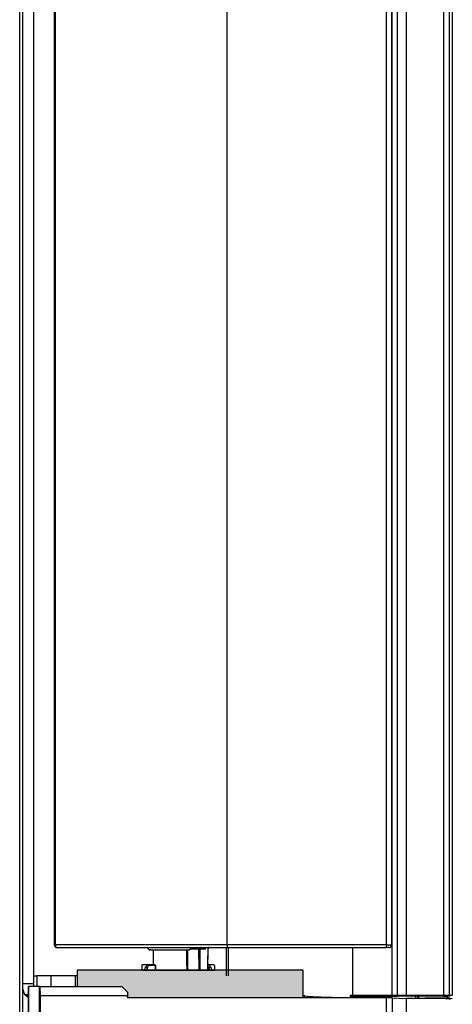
# Model space of a CAD drawing. Header units: millimetres. Extents: x 70863 to 97198, y -18528 to 3008.
# Tile 91 of 148: x 86933 to 86941, y -6634 to -6616. Entities that reach past the tile are written whole.
import ezdxf

# ---------------------------------------------------------------- set-up
doc = ezdxf.new("R2010")
doc.units = ezdxf.units.MM
doc.layers.add('wod-kan-hvac', color=3, linetype='Continuous')

# ---------------------------------------------------------------- blocks, each defined once
blk = doc.blocks.new('PY3_panel')
at = {"linetype": 'ByBlock'}
blk.add_hatch(color=0, dxfattribs=at).paths.add_polyline_path([(584.38, 128.34), (585.4, 127.33), (585.4, 126.31), (617.27, 126.31), (617.27, 130.27), (617.27, 131.3), (601.17, 131.3), (587.98, 131.3), (576.28, 131.3), (576.28, 128.34)], flags=0)
at = {"color": 0, "linetype": 'ByBlock', "lineweight": 25}
for p, q in [((565.86, 78.53), (565.86, 557.12)), ((566.37, 557.12), (566.37, 78.53)), ((566.39, 557.14), (566.39, 78.51)), ((633.33, 508.97), (633.33, 126.68)), ((634.32, 508.97), (634.32, 126.68)), ((635.9, 508.97), (635.9, 126.68)), ((642.67, 508.97), (642.67, 126.68)), ((643.69, 508.97), (643.69, 126.68)), ((644.29, 508.97), (644.29, 126.68)), ((568.44, 128.86), (568.44, 506.8)), ((572.12, 499.75), (572.12, 135.91)), ((572.32, 135.91), (572.32, 499.75)), ((603.47, 135.91), (603.47, 499.75)), ((632.29, 499.75), (632.29, 135.91)), ((633.32, 135.91), (633.32, 499.75)), ((572.12, 135.91), (572.32, 135.91)), ((603.47, 135.91), (572.32, 135.91)), ((572.32, 135.91), (572.33, 135.81)), ((603.47, 135.91), (603.47, 135.4)), ((632.29, 135.91), (603.47, 135.91)), ((632.29, 135.91), (632.29, 135.4)), ((632.29, 135.91), (633.32, 135.91)), ((572.33, 135.81), (572.34, 135.71)), ((572.34, 135.71), (572.37, 135.62)), ((572.37, 135.62), (572.41, 135.55)), ((572.41, 135.55), (572.46, 135.48)), ((572.46, 135.48), (572.51, 135.43)), ((572.51, 135.43), (572.57, 135.41)), ((572.57, 135.41), (572.63, 135.4)), ((572.63, 135.4), (603.47, 135.4)), ((585.08, 135.4), (585.08, 135.36)), ((586.6, 135.36), (586.6, 135.4)), ((586.68, 135.4), (586.68, 135.36)), ((588.22, 135.36), (588.22, 135.4)), ((588.34, 135.4), (588.34, 135.36)), ((589.46, 134.99), (589.4, 135.01)), ((589.55, 134.99), (589.46, 134.99)), ((589.55, 134.99), (596.57, 134.99)), ((589.56, 134.99), (589.55, 134.99)), ((589.86, 135.36), (589.86, 135.4)), ((589.98, 135.4), (589.98, 135.36)), ((590.07, 134.99), (590.08, 132.32)), ((591.51, 135.36), (591.51, 135.4)), ((595.13, 135.4), (595.13, 135.36)), ((596.11, 134.99), (596.12, 134.58)), ((596.12, 134.58), (596.12, 132.94)), ((596.36, 135.36), (596.36, 135.4)), ((596.81, 135.19), (598.3, 135.19)), ((598.3, 135.19), (598.31, 131.3)), ((598.58, 135.27), (598.57, 135.23)), ((598.57, 135.23), (598.57, 135.19)), ((598.57, 135.19), (599.63, 135.19)), ((598.58, 131.3), (598.57, 135.19)), ((598.6, 135.34), (598.58, 135.31)), ((598.58, 135.31), (598.58, 135.27)), ((598.61, 135.36), (598.6, 135.34)), ((598.63, 135.38), (598.61, 135.36)), ((598.65, 135.39), (598.63, 135.38)), ((598.67, 135.4), (598.65, 135.39)), ((599.71, 135.4), (599.71, 135.36)), ((599.94, 134.78), (599.92, 133.14)), ((599.95, 135.27), (599.94, 135.23)), ((599.94, 135.23), (599.94, 135.19)), ((599.94, 135.19), (599.94, 134.78)), ((599.97, 135.31), (599.95, 135.27)), ((599.98, 135.34), (599.97, 135.31)), ((599.97, 131.3), (600.01, 135.19)), ((600, 135.36), (599.98, 135.34)), ((600.03, 135.38), (600, 135.36)), ((600.05, 135.39), (600.03, 135.38)), ((600.08, 135.4), (600.05, 135.39)), ((601.26, 135.36), (601.26, 135.4)), ((603.29, 135.4), (603.29, 130.27)), ((603.47, 135.4), (632.29, 135.4)), ((603.67, 135.4), (603.67, 130.27)), ((626.21, 135.4), (626.21, 126.68)), ((632.81, 135.4), (632.29, 135.4)), ((588.2, 132.32), (589.04, 132.32)), ((589.04, 132.32), (590.3, 132.32)), ((596.12, 132.94), (596.13, 131.3)), ((599.92, 133.14), (599.9, 131.3)), ((599.98, 132.32), (600.12, 132.32)), ((600.12, 132.32), (600.96, 132.32)), ((587.99, 132.12), (587.98, 131.3)), ((587.98, 131.3), (601.17, 131.3)), ((588.94, 132.26), (588.05, 132.26)), ((588.98, 131.73), (588.83, 131.3)), ((589.2, 132.12), (588.98, 131.73)), ((588.98, 131.73), (588.99, 131.3)), ((590.47, 132.12), (589.2, 132.12)), ((590.48, 131.3), (590.47, 132.12)), ((590.52, 131.3), (590.51, 132.12)), ((600.17, 131.73), (599.98, 132.07)), ((600.17, 131.3), (600.17, 131.73)), ((601.1, 132.26), (600.22, 132.26)), ((601.16, 132.12), (601.17, 131.3)), ((566.39, 128.86), (568.44, 128.86)), ((568.44, 130.27), (568.94, 130.27)), ((568.94, 130.27), (568.94, 128.32)), ((571.52, 130.27), (568.94, 130.27)), ((571.52, 130.27), (571.52, 128.34)), ((575.91, 130.27), (571.52, 130.27)), ((575.91, 130.27), (575.91, 128.34)), ((576.28, 130.27), (575.91, 130.27)), ((617.27, 126.31), (617.27, 130.27)), ((567.46, 128.3), (567.52, 128.32)), ((567.46, 123.7), (567.46, 128.3)), ((567.52, 123.53), (567.52, 128.32)), ((569.47, 128.32), (567.52, 128.32)), ((569.55, 128.34), (569.47, 128.32)), ((569.47, 75.44), (569.47, 128.32)), ((569.6, 126.64), (569.55, 128.34)), ((569.55, 128.34), (584.38, 128.34)), ((584.38, 128.34), (585.4, 127.33)), ((585.4, 127.33), (585.4, 126.64)), ((567.46, 126.81), (566.88, 126.81)), ((567.46, 126.73), (566.96, 126.73)), ((569.6, 75.44), (569.6, 126.64)), ((585.4, 126.64), (569.6, 126.64)), ((585.4, 126.31), (585.4, 126.64)), ((585.4, 126.31), (632.37, 126.31)), ((617.54, 126.62), (617.27, 126.62)), ((625.75, 126.68), (625.75, 126.33)), ((626.04, 126.54), (625.75, 126.68)), ((626.04, 126.31), (626.04, 126.54)), ((632.7, 126.54), (626.04, 126.54)), ((633.33, 126.68), (626.21, 126.68)), ((632.37, 9.46), (632.37, 126.31)), ((632.7, 126.54), (633.33, 126.67)), ((633.33, 126.68), (633.33, 126.67)), ((634.32, 126.68), (633.33, 126.68)), ((633.36, 126.3), (633.36, 9.46)), ((633.36, 126.3), (635.9, 126.13)), ((634.32, 126.68), (634.33, 126.54)), ((635.9, 126.68), (634.32, 126.68)), ((635.91, 126.59), (634.33, 126.54)), ((635.91, 126.59), (635.9, 126.68)), ((642.67, 126.68), (635.9, 126.68)), ((635.9, 126.13), (635.9, 6.92)), ((642.67, 126.13), (635.9, 126.13)), ((637.6, 126.59), (635.91, 126.59)), ((637.6, 126.59), (637.6, 126.13)), ((638.11, 126.59), (638.14, 126.58)), ((638.11, 126.13), (638.11, 126.59)), ((642.67, 126.58), (638.14, 126.58)), ((638.14, 126.58), (638.14, 126.13)), ((639.37, 126.21), (639.37, 126.13)), ((643.9, 126.21), (639.37, 126.21)), ((642.67, 126.68), (642.67, 126.58)), ((643.69, 126.68), (642.67, 126.68)), ((643.47, 126.21), (643.47, 126.58)), ((643.69, 126.68), (643.71, 126.59)), ((644.29, 126.68), (643.69, 126.68)), ((643.69, 126.11), (643.9, 126.05)), ((644.29, 126.68), (643.71, 126.59)), ((643.9, 126.05), (643.9, 126.21)), ((643.9, 126.21), (644.27, 126.17))]:
    blk.add_line(p, q, dxfattribs=at)
at = {"color": 0, "linetype": 'ByBlock'}
for p, q in [((617.27, 131.3), (576.28, 131.3)), ((576.28, 131.3), (576.28, 128.34)), ((617.27, 131.3), (576.28, 131.3)), ((576.28, 131.3), (576.28, 128.34)), ((617.27, 126.31), (617.27, 131.3)), ((617.27, 126.31), (617.27, 131.3)), ((576.28, 128.34), (584.38, 128.34)), ((576.28, 128.34), (584.38, 128.34)), ((584.38, 128.34), (585.4, 127.33)), ((584.38, 128.34), (585.4, 127.33)), ((585.4, 127.33), (585.4, 126.31)), ((585.4, 127.33), (585.4, 126.31)), ((585.4, 126.31), (617.27, 126.31)), ((585.4, 126.31), (617.27, 126.31))]:
    blk.add_line(p, q, dxfattribs=at)
at = {"color": 0, "linetype": 'ByBlock', "lineweight": 25}
for centre, radius, start, end in [((572.63, 135.91), 0.512, 180, 270), ((632.81, 135.91), 0.512, 270, 0), ((589.55, 135.5), 0.512, 191.537, 270), ((598.11, 135.21), 0.189, 355.3183, 83.8177), ((600.22, 135.19), 0.205, 90.0043, 179.4425), ((589.04, 132.19), 0.126, 92.9615, 148.4542), ((589.02, 132.13), 0.189, 355.3183, 83.8177), ((590.3, 132.12), 0.205, 0.6388, 90), ((590.28, 132.13), 0.189, 355.3183, 83.8177), ((600.13, 132.15), 0.167, 93.0201, 155.4872), ((600.11, 132.19), 0.126, 31.5458, 87.0385), ((588.72, 131.57), 0.305, 32.0351, 91.7731), ((588.95, 131.96), 0.305, 31.9713, 91.985), ((590.42, 137.54), 5.43, 270.5718, 270.9632), ((600.21, 131.95), 0.309, 88.3334, 139.7327), ((600.43, 131.57), 0.305, 88.2269, 147.9649)]:
    blk.add_arc(centre, radius, start, end, dxfattribs=at)
for centre, major_axis, ratio, start_param, end_param in [((591.69, 421.88), (-5.09, 712.36), 0.004004, 4.292194, 4.29786), ((568.41, 128.86), (0, 2.05), 0.017455, 4.446006, 4.712389), ((568.42, 128.17), (-1.45, -1.45), 0.999695, 5.659914, 6.585464), ((568.39, 128.15), (-1.45, -1.45), 0.999695, 5.715443, 6.597253), ((626.21, 126.49), (22.55, 0), 0.008727, 1.570796, 1.591206), ((632.37, 126.29), (1.02, 0), 0.017455, 0.261799, 1.570796), ((637.6, 126.59), (0.512, 0), 0.008727, 0.017453, 1.570796), ((642.67, 126.11), (1.02, 0), 0.017455, 0.05236, 1.570796)]:
    blk.add_ellipse(centre, major_axis=major_axis, ratio=ratio, start_param=start_param, end_param=end_param, dxfattribs=at)
for points, knots in [([(596.81, 135.19), (596.79, 135.16), (596.76, 135.09), (596.68, 135.01), (596.61, 134.99), (596.57, 134.99), (596.57, 134.99)], [0, 0, 0, 0, 0.243164, 0.60016, 0.963688, 1, 1, 1, 1]), ([(596.67, 135.4), (596.69, 135.39), (596.73, 135.39), (596.78, 135.36), (596.81, 135.31), (596.82, 135.26), (596.82, 135.22), (596.81, 135.2), (596.81, 135.19)], [0, 0, 0, 0, 0.1991, 0.398659, 0.587203, 0.762818, 0.942507, 1, 1, 1, 1]), ([(598.57, 135.19), (598.55, 135.19), (598.5, 135.19), (598.43, 135.19), (598.37, 135.19), (598.32, 135.19), (598.3, 135.19), (598.3, 135.19)], [0, 0, 0, 0, 0.229708, 0.459405, 0.689092, 0.918785, 1, 1, 1, 1]), ([(588.05, 132.26), (588.07, 132.28), (588.11, 132.31), (588.16, 132.32), (588.19, 132.32), (588.2, 132.32), (588.2, 132.32)], [0, 0, 0, 0, 0.437636, 0.874722, 0.977548, 1, 1, 1, 1]), ([(600.96, 132.32), (600.96, 132.32), (600.97, 132.32), (601, 132.32), (601.05, 132.31), (601.08, 132.28), (601.1, 132.26)], [0, 0, 0, 0, 0.022452, 0.125278, 0.562364, 1, 1, 1, 1]), ([(588.05, 132.26), (588.04, 132.25), (588.02, 132.23), (588, 132.18), (587.99, 132.14), (587.99, 132.12), (587.99, 132.12)], [0, 0, 0, 0, 0.172133, 0.422321, 0.91395, 1, 1, 1, 1]), ([(588.5, 131.3), (588.51, 131.34), (588.54, 131.52), (588.64, 131.72), (588.71, 131.87)], [0, 0, 0, 0, 0.271909, 1, 1, 1, 1]), ([(588.71, 131.87), (588.77, 131.97), (588.84, 132.1), (588.92, 132.23), (588.94, 132.26)], [0, 0, 0, 0, 0.736455, 1, 1, 1, 1]), ([(600.33, 131.3), (600.33, 131.3), (600.3, 131.44), (600.24, 131.58), (600.17, 131.73)], [0, 0, 0, 0, 0.013483, 1, 1, 1, 1]), ([(600.22, 132.26), (600.26, 132.19), (600.34, 132.05), (600.41, 131.92), (600.44, 131.87)], [0, 0, 0, 0, 0.582768, 1, 1, 1, 1]), ([(600.44, 131.87), (600.52, 131.72), (600.62, 131.52), (600.64, 131.34), (600.65, 131.3)], [0, 0, 0, 0, 0.728091, 1, 1, 1, 1]), ([(601.16, 132.12), (601.16, 132.14), (601.16, 132.17), (601.14, 132.22), (601.12, 132.24), (601.11, 132.26), (601.1, 132.26)], [0, 0, 0, 0, 0.533587, 0.759932, 0.934563, 1, 1, 1, 1]), ([(617.49, 126.31), (617.5, 126.35), (617.53, 126.44), (617.53, 126.56), (617.54, 126.62)], [0, 0, 0, 0, 0.456157, 1, 1, 1, 1]), ([(617.54, 126.62), (618.19, 126.56), (618.85, 126.52), (620.19, 126.45), (620.87, 126.43), (622.93, 126.36), (624.33, 126.34), (625.75, 126.33)], [0, 0, 0, 0, 0.25, 0.25, 0.5, 0.5, 1, 1, 1, 1]), ([(633.65, 126.54), (633.55, 126.54), (633.44, 126.54), (633.33, 126.54), (633.24, 126.54), (633.14, 126.54), (633.05, 126.54)], [0.0006575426, 0.0006575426, 0.0006575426, 0.0006575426, 0.0009704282, 0.0009704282, 0.0009704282, 0.0012492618, 0.0012492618, 0.0012492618, 0.0012492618]), ([(634.33, 126.54), (634.21, 126.54), (634.09, 126.54), (633.97, 126.54), (633.87, 126.54), (633.76, 126.54), (633.65, 126.54)], [0, 0, 0, 0, 0.0003446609, 0.0003446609, 0.0003446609, 0.0006575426, 0.0006575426, 0.0006575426, 0.0006575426]), ([(643.71, 126.59), (643.69, 126.58), (643.67, 126.58), (643.63, 126.58), (643.61, 126.58), (643.55, 126.58), (643.51, 126.58), (643.47, 126.58)], [0, 0, 0, 0, 0.25, 0.25, 0.5, 0.5, 1, 1, 1, 1])]:
    blk.add_open_spline(points, degree=3, knots=knots, dxfattribs=at)
for points in [[(633.05, 126.54), (632.93, 126.54), (632.81, 126.54), (632.7, 126.54)], [(642.67, 126.58), (642.93, 126.58), (643.2, 126.58), (643.47, 126.58)]]:
    blk.add_open_spline(points, degree=3, dxfattribs=at)

msp = doc.modelspace()

# ---------------------------------------------------------------- block references
at = {"layer": 'wod-kan-hvac', "color": 96, "xscale": 0.09999999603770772, "yscale": 0.09999999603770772, "zscale": 0.09999999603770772}
msp.add_blockref('PY3_panel', (86876.402, -6646.876, 1268.675), dxfattribs=at)

doc.saveas('drawing.dxf')
